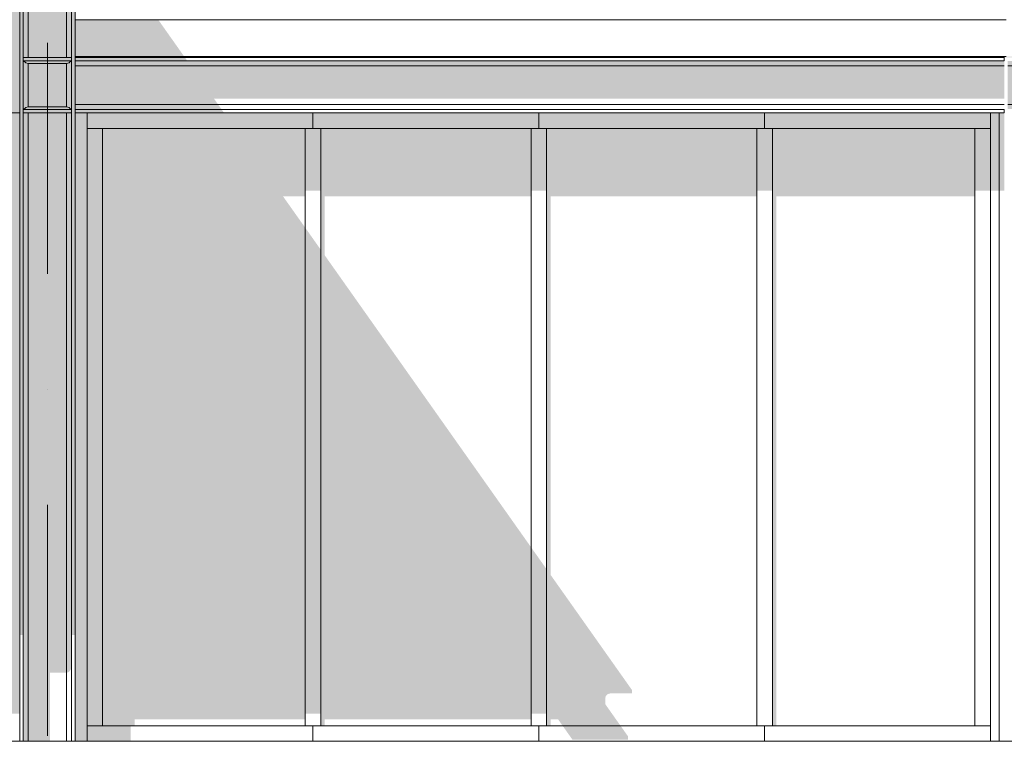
# Model space of a CAD drawing. Header units: millimetres. Extents: x -194 to 1012562, y 0 to 44349.
# Tile 17 of 97: x 48073 to 53403, y 12327 to 16291. Entities that reach past the tile are written whole.
import ezdxf
from ezdxf.enums import TextEntityAlignment as Align

# ---------------------------------------------------------------- set-up
doc = ezdxf.new("R2010")
doc.units = ezdxf.units.MM
doc.header["$MEASUREMENT"] = 0
doc.linetypes.add('streep-punt', pattern=[2500, 1250, -625, 0, -625])
for name, color, linetype in [('New_A-FLOR-____-OTLN.IFC Model', 7, 'Continuous'), ('New_A-GLAZ-CURT-OTLN.IFC Model', 7, 'Continuous'), ('New_A-GLAZ-CURT-OTLN.IFC Model 2D arcering', 7, 'Continuous'), ('New_A-GLAZ-CWMG-OTLN.IFC Model', 7, 'Continuous'), ('New_A-GLAZ-CWMG-OTLN.IFC Model 2D arcering', 7, 'Continuous'), ('New_A-ROOF-____-OTLN.IFC Model', 7, 'Continuous'), ('New_A-ROOF-____-OTLN.IFC Model 2D arcering', 7, 'Continuous'), ('New_A-WALL-____-OTLN.IFC Model', 7, 'Continuous'), ('New_A-WALL-____-OTLN.IFC Model 2D arcering', 7, 'Continuous'), ('New_I-WALL-____-OTLN.IFC Model', 7, 'Continuous'), ('New_I-WALL-____-OTLN.IFC Model 2D arcering', 7, 'Continuous'), ('New_S-BEAM-____-OTLN.IFC Model', 7, 'Continuous'), ('New_S-BEAM-____-OTLN.IFC Model 2D arcering', 7, 'Continuous'), ('New_S-COLS-____-OTLN.IFC Model', 7, 'Continuous'), ('New_S-COLS-____-OTLN.IFC Model 2D arcering', 7, 'Continuous'), ('Stramien', 7, 'Continuous')]:
    doc.layers.add(name, color=color, linetype=linetype)
doc.styles.add('GENERATED_STYLE_1', font='arial.ttf')

# ---------------------------------------------------------------- blocks, each defined once
blk = doc.blocks.new('Section Element_324_7', base_point=(76178.8, 8236.6))
at = {"layer": 'New_A-GLAZ-CWMG-OTLN.IFC Model 2D arcering', "linetype": 'Continuous', "lineweight": 0, "true_color": 0x1e2122}
blk.add_hatch(color=250, dxfattribs=at).paths.add_polyline_path([(52063.4, 15702.6), (52063.4, 15366), (52147.4, 15366), (52147.4, 15702.6)])
at = {"layer": 'New_A-GLAZ-CWMG-OTLN.IFC Model', "color": 9, "linetype": 'Continuous', "lineweight": 0}
for p, q in [((52063.4, 15702.6), (52063.4, 12470.6)), ((52147.4, 15702.6), (52147.4, 12470.6))]:
    blk.add_line(p, q, dxfattribs=at)
blk = doc.blocks.new('Section Element_325_7', base_point=(76178.8, 8236.6))
at = {"layer": 'New_A-GLAZ-CWMG-OTLN.IFC Model 2D arcering', "linetype": 'Continuous', "lineweight": 0, "true_color": 0x1e2122}
blk.add_hatch(color=250, dxfattribs=at).paths.add_polyline_path([(51325, 12470.6), (51011.6, 12470.6), (51064.9, 12395.3), (51364.9, 12395.3), (51364.9, 12414.3)])
at = {"layer": 'New_A-GLAZ-CWMG-OTLN.IFC Model', "color": 9, "linetype": 'Continuous', "lineweight": 0}
blk.add_line((50924.9, 12470.6), (52105.4, 12470.6), dxfattribs=at)
blk = doc.blocks.new('Section Element_326_7', base_point=(76178.8, 8236.6))
at = {"layer": 'New_A-GLAZ-CWMG-OTLN.IFC Model 2D arcering', "linetype": 'Continuous', "lineweight": 0, "true_color": 0x1e2122}
blk.add_hatch(color=250, dxfattribs=at).paths.add_polyline_path([(48437.9, 12470.6), (48437.9, 12386.6), (48673.9, 12386.6), (48673.9, 12470.6)])
at = {"layer": 'New_A-GLAZ-CWMG-OTLN.IFC Model', "color": 9, "linetype": 'Continuous', "lineweight": 0}
blk.add_line((48521.9, 12470.6), (49618.4, 12470.6), dxfattribs=at)
blk = doc.blocks.new('Section Element_327_7', base_point=(76178.8, 8236.6))
at = {"layer": 'New_A-GLAZ-CWMG-OTLN.IFC Model 2D arcering', "linetype": 'Continuous', "lineweight": 0, "true_color": 0x1e2122}
blk.add_hatch(color=250, dxfattribs=at).paths.add_polyline_path([(50882.9, 15702.6), (50882.9, 15786.6), (49660.4, 15786.6), (49660.4, 15702.6)])
at = {"layer": 'New_A-GLAZ-CWMG-OTLN.IFC Model', "color": 9, "linetype": 'Continuous', "lineweight": 0}
blk.add_line((50840.9, 15702.6), (49702.4, 15702.6), dxfattribs=at)
blk = doc.blocks.new('Section Element_328_7', base_point=(76178.8, 8236.6))
at = {"layer": 'New_A-GLAZ-CWMG-OTLN.IFC Model 2D arcering', "linetype": 'Continuous', "lineweight": 0, "true_color": 0x1e2122}
for points in [[(49702.4, 15702.6), (49618.4, 15702.6), (49618.4, 15366), (49702.4, 15366)], [(49618.4, 12535.3), (49702.4, 12535.3), (49702.4, 15046.4), (49618.4, 15165.2)]]:
    blk.add_hatch(color=250, dxfattribs=at).paths.add_polyline_path(points)
at = {"layer": 'New_A-GLAZ-CWMG-OTLN.IFC Model', "color": 9, "linetype": 'Continuous', "lineweight": 0}
for p, q in [((49618.4, 15702.6), (49618.4, 12470.6)), ((49702.4, 15702.6), (49660.4, 15702.6)), ((49702.4, 15702.6), (49702.4, 12470.6)), ((49660.4, 12470.6), (49618.4, 12470.6))]:
    blk.add_line(p, q, dxfattribs=at)
blk = doc.blocks.new('Section Element_329_7', base_point=(76178.8, 8236.6))
at = {"layer": 'New_A-GLAZ-CWMG-OTLN.IFC Model 2D arcering', "linetype": 'Continuous', "lineweight": 0, "true_color": 0x1e2122}
blk.add_hatch(color=250, dxfattribs=at).paths.add_polyline_path([(52105.4, 15702.6), (52105.4, 15786.6), (50882.9, 15786.6), (50882.9, 15702.6)])
at = {"layer": 'New_A-GLAZ-CWMG-OTLN.IFC Model', "color": 9, "linetype": 'Continuous', "lineweight": 0}
for p, q in [((50882.9, 15702.6), (50882.9, 15786.6)), ((52105.4, 15702.6), (50924.9, 15702.6))]:
    blk.add_line(p, q, dxfattribs=at)
blk = doc.blocks.new('Section Element_330_7', base_point=(76178.8, 8236.6))
at = {"layer": 'New_A-GLAZ-CWMG-OTLN.IFC Model 2D arcering', "linetype": 'Continuous', "lineweight": 0, "true_color": 0x1e2122}
for points in [[(50924.9, 15702.6), (50840.9, 15702.6), (50840.9, 15366), (50924.9, 15366)], [(50840.9, 12535.3), (50924.9, 12535.3), (50924.9, 13317.5), (50840.9, 13436.3)]]:
    blk.add_hatch(color=250, dxfattribs=at).paths.add_polyline_path(points)
at = {"layer": 'New_A-GLAZ-CWMG-OTLN.IFC Model', "color": 9, "linetype": 'Continuous', "lineweight": 0}
for p, q in [((50924.9, 15702.6), (50840.9, 15702.6)), ((50840.9, 15702.6), (50840.9, 12470.6)), ((50924.9, 15702.6), (50924.9, 12470.6)), ((50924.9, 12470.6), (50882.9, 12470.6))]:
    blk.add_line(p, q, dxfattribs=at)
blk = doc.blocks.new('Section Element_331_7', base_point=(76178.8, 8236.6))
at = {"layer": 'New_A-GLAZ-CWMG-OTLN.IFC Model', "color": 9, "linetype": 'Continuous', "lineweight": 0}
for p, q in [((49660.4, 12470.6), (49660.4, 12386.6)), ((49660.4, 12470.6), (50882.9, 12470.6)), ((50882.9, 12470.6), (50882.9, 12386.6))]:
    blk.add_line(p, q, dxfattribs=at)
blk = doc.blocks.new('Section Element_332_7', base_point=(76178.8, 8236.6))
at = {"layer": 'New_A-GLAZ-CWMG-OTLN.IFC Model 2D arcering', "linetype": 'Continuous', "lineweight": 0, "true_color": 0x1e2122}
blk.add_hatch(color=250, dxfattribs=at).paths.add_polyline_path([(49660.4, 15702.6), (49660.4, 15786.6), (48437.9, 15786.6), (48437.9, 15702.6)])
at = {"layer": 'New_A-GLAZ-CWMG-OTLN.IFC Model', "color": 9, "linetype": 'Continuous', "lineweight": 0}
for q in [(49660.4, 15786.6), (48521.9, 15702.6)]:
    blk.add_line((49660.4, 15702.6), q, dxfattribs=at)
blk = doc.blocks.new('Section Element_333_7', base_point=(76178.8, 8236.6))
at = {"layer": 'New_A-GLAZ-CWMG-OTLN.IFC Model 2D arcering', "linetype": 'Continuous', "lineweight": 0, "true_color": 0x1e2122}
blk.add_hatch(color=250, dxfattribs=at).paths.add_polyline_path([(48521.9, 15702.6), (48437.9, 15702.6), (48437.9, 12470.6), (48521.9, 12470.6)])
at = {"layer": 'New_A-GLAZ-CWMG-OTLN.IFC Model', "color": 9, "linetype": 'Continuous', "lineweight": 0}
for p, q in [((48521.9, 15702.6), (48437.9, 15702.6)), ((48521.9, 15702.6), (48521.9, 12470.6)), ((48521.9, 12470.6), (48437.9, 12470.6))]:
    blk.add_line(p, q, dxfattribs=at)
blk = doc.blocks.new('Section Element_334_7', base_point=(76178.8, 8236.6))
at = {"layer": 'New_A-GLAZ-CWMG-OTLN.IFC Model', "color": 9, "linetype": 'Continuous', "lineweight": 0}
for q in [(52105.4, 12386.6), (53243.9, 12470.6)]:
    blk.add_line((52105.4, 12470.6), q, dxfattribs=at)
blk = doc.blocks.new('Section Element_335_7', base_point=(76178.8, 8236.6))
at = {"layer": 'New_A-GLAZ-CWMG-OTLN.IFC Model 2D arcering', "linetype": 'Continuous', "lineweight": 0, "true_color": 0x1e2122}
blk.add_hatch(color=250, dxfattribs=at).paths.add_polyline_path([(53243.9, 15702.6), (53243.9, 15366), (53327.9, 15366), (53327.9, 15702.6)])
at = {"layer": 'New_A-GLAZ-CWMG-OTLN.IFC Model', "color": 9, "linetype": 'Continuous', "lineweight": 0}
for q in [(53243.9, 15702.6), (53327.9, 12470.6)]:
    blk.add_line((53243.9, 12470.6), q, dxfattribs=at)
blk = doc.blocks.new('Section Element_336_7', base_point=(76178.8, 8236.6))
at = {"layer": 'New_A-GLAZ-CWMG-OTLN.IFC Model 2D arcering', "linetype": 'Continuous', "lineweight": 0, "true_color": 0x1e2122}
blk.add_hatch(color=250, dxfattribs=at).paths.add_polyline_path([(53327.9, 15786.6), (52105.4, 15786.6), (52105.4, 15702.6), (53327.9, 15702.6)])
at = {"layer": 'New_A-GLAZ-CWMG-OTLN.IFC Model', "color": 9, "linetype": 'Continuous', "lineweight": 0}
for p, q in [((52105.4, 15702.6), (52105.4, 15786.6)), ((53327.9, 15702.6), (52105.4, 15702.6))]:
    blk.add_line(p, q, dxfattribs=at)
blk = doc.blocks.new('Section Element_377_7', base_point=(76178.8, 8236.6))
at = {"layer": 'New_A-FLOR-____-OTLN.IFC Model', "color": 1, "linetype": 'Continuous', "lineweight": 0}
blk.add_line((26652.9, 12386.6), (53796.9, 12386.6), dxfattribs=at)
blk = doc.blocks.new('Section Element_390_7', base_point=(76178.8, 8236.6))
at = {"layer": 'New_S-COLS-____-OTLN.IFC Model 2D arcering', "linetype": 'Continuous', "lineweight": 0, "true_color": 0x1e2122}
for points in [[(48072.9, 16626.6), (48072.9, 12960.9), (48091.9, 12960.9), (48091.9, 16626.6)], [(48091.9, 16626.6), (48091.9, 16086.6), (48095.5, 16086.6), (48095.5, 16626.6)], [(48095.5, 16626.6), (48095.5, 16086.6), (48105.4, 16086.6), (48105.4, 16626.6)], [(48118.9, 16626.6), (48105.4, 16626.6), (48105.4, 16086.6), (48118.9, 16086.6)], [(48118.9, 16086.6), (48326.9, 16086.6), (48326.9, 16626.6), (48118.9, 16626.6)], [(48326.9, 16086.6), (48340.4, 16086.6), (48340.4, 16626.6), (48326.9, 16626.6)], [(48340.4, 16626.6), (48340.4, 16086.6), (48350.2, 16086.6), (48350.2, 16626.6)], [(48350.2, 16086.6), (48353.9, 16086.6), (48353.9, 16626.6), (48350.2, 16626.6)], [(48353.9, 16626.6), (48353.9, 12960.9), (48372.9, 12960.9), (48372.9, 16626.6)], [(48091.9, 15805.6), (48092.8, 15805.6), (48095.5, 15808.2), (48095.5, 16064.9), (48092.8, 16067.6), (48091.9, 16067.6)], [(48095.5, 16064.9), (48095.5, 15808.2), (48099.1, 15809.2), (48105.4, 15815.5), (48105.4, 16057.7), (48099.1, 16064)], [(48105.4, 15815.5), (48118.9, 15819.1), (48118.9, 16054.1), (48105.4, 16057.7)], [(48118.9, 15819.1), (48326.9, 15819.1), (48326.9, 16054.1), (48118.9, 16054.1)], [(48326.9, 15819.1), (48340.4, 15815.5), (48340.4, 16057.7), (48326.9, 16054.1)], [(48340.4, 15815.5), (48346.6, 15809.2), (48350.2, 15808.2), (48350.2, 16064.9), (48346.6, 16064), (48340.4, 16057.7)], [(48350.2, 16064.9), (48350.2, 15808.2), (48352.9, 15805.6), (48353.9, 15805.6), (48353.9, 16067.6), (48352.9, 16067.6)], [(48091.9, 12386.6), (48095.5, 12386.6), (48095.5, 15786.6), (48091.9, 15786.6)], [(48095.5, 15786.6), (48095.5, 12386.6), (48105.4, 12386.6), (48105.4, 15786.6)], [(48105.4, 15786.6), (48105.4, 12386.6), (48118.9, 12386.6), (48118.9, 15786.6)], [(48118.9, 12386.6), (48236.4, 12386.6), (48236.4, 12756.6), (48326.9, 12756.6), (48326.9, 15786.6), (48118.9, 15786.6)], [(48326.9, 12756.6), (48340.4, 12761.7), (48340.4, 15786.6), (48326.9, 15786.6)], [(48350.2, 15786.6), (48340.4, 15786.6), (48340.4, 12761.7), (48350.2, 12775.7)], [(48353.9, 15786.6), (48350.2, 15786.6), (48350.2, 12775.7), (48353.9, 12794.8)]]:
    blk.add_hatch(color=250, dxfattribs=at).paths.add_polyline_path(points)
at = {"layer": 'New_S-COLS-____-OTLN.IFC Model', "color": 1, "linetype": 'Continuous', "lineweight": 0}
for p, q in [((48072.9, 12386.6), (48072.9, 16626.6)), ((48091.9, 12386.6), (48091.9, 16626.6)), ((48118.9, 16086.6), (48118.9, 16626.6)), ((48326.9, 16086.6), (48326.9, 16626.6)), ((48353.9, 12386.6), (48353.9, 16626.6)), ((48372.9, 12386.6), (48372.9, 16626.6)), ((48118.9, 15819.1), (48118.9, 16054.1)), ((48326.9, 15819.1), (48326.9, 16054.1)), ((48118.9, 12386.6), (48118.9, 15786.6)), ((48326.9, 12386.6), (48326.9, 15786.6))]:
    blk.add_line(p, q, dxfattribs=at)
blk = doc.blocks.new('Section Element_393_7', base_point=(76178.8, 8236.6))
at = {"layer": 'New_I-WALL-____-OTLN.IFC Model 2D arcering', "linetype": 'Continuous', "lineweight": 0, "true_color": 0x1e2122}
blk.add_hatch(color=250, dxfattribs=at).paths.add_polyline_path([(53374.9, 15786.6), (53374.9, 15366), (53402.9, 15366), (53402.9, 15786.6)])
blk = doc.blocks.new('Section Element_408_7', base_point=(76178.8, 8236.6))
at = {"layer": 'New_A-ROOF-____-OTLN.IFC Model 2D arcering', "linetype": 'Continuous', "lineweight": 0, "true_color": 0x1e2122}
blk.add_hatch(color=250, dxfattribs=at).paths.add_polyline_path([(48372.9, 16290.6), (48372.9, 16090.6), (48964, 16090.6), (48822.6, 16290.6)])
at = {"layer": 'New_A-ROOF-____-OTLN.IFC Model', "color": 9, "linetype": 'Continuous', "lineweight": 0}
for p, q in [((53412.9, 16290.6), (48372.9, 16290.6)), ((48372.9, 16090.6), (53412.9, 16090.6))]:
    blk.add_line(p, q, dxfattribs=at)
blk = doc.blocks.new('Section Element_409_7', base_point=(76178.8, 8236.6))
at = {"layer": 'New_A-ROOF-____-OTLN.IFC Model 2D arcering', "linetype": 'Continuous', "lineweight": 0, "true_color": 0x1e2122}
for points in [[(48372.9, 16090.6), (48372.9, 16086.6), (53402.9, 16086.6), (53402.9, 16090.6)], [(53402.9, 16086.6), (55852.9, 16086.6), (55852.9, 16090.6), (53402.9, 16090.6)]]:
    blk.add_hatch(color=250, dxfattribs=at).paths.add_polyline_path(points)
at = {"layer": 'New_A-ROOF-____-OTLN.IFC Model', "color": 1, "linetype": 'Continuous', "lineweight": 0}
blk.add_line((53402.9, 16086.6), (53402.9, 16090.6), dxfattribs=at)
blk = doc.blocks.new('Section Element_411_7', base_point=(76178.8, 8236.6))
at = {"layer": 'New_A-WALL-____-OTLN.IFC Model 2D arcering', "linetype": 'Continuous', "lineweight": 0, "true_color": 0x1e2122}
for points in [[(48405.4, 12386.6), (48437.9, 12386.6), (48437.9, 15786.6), (48405.4, 15786.6)], [(53327.9, 15786.6), (53327.9, 15366), (53374.9, 15366), (53374.9, 15786.6)]]:
    blk.add_hatch(color=250, dxfattribs=at).paths.add_polyline_path(points)
at = {"layer": 'New_A-WALL-____-OTLN.IFC Model', "color": 2, "linetype": 'Continuous', "lineweight": 0}
blk.add_line((53374.9, 12386.6), (53374.9, 15786.6), dxfattribs=at)
blk = doc.blocks.new('Section Element_412_7', base_point=(76178.8, 8236.6))
at = {"layer": 'New_A-WALL-____-OTLN.IFC Model', "color": 1, "linetype": 'Continuous', "lineweight": 0}
for p, q in [((48437.9, 12386.6), (48437.9, 15786.6)), ((53327.9, 15786.6), (53327.9, 12386.6))]:
    blk.add_line(p, q, dxfattribs=at)
blk = doc.blocks.new('Section Element_413_7', base_point=(76178.8, 8236.6))
at = {"layer": 'New_A-WALL-____-OTLN.IFC Model 2D arcering', "linetype": 'Continuous', "lineweight": 0, "true_color": 0x1e2122}
for points in [[(48007.9, 15786.6), (48007.9, 12535.3), (48072.9, 12535.3), (48072.9, 15786.6)], [(48372.9, 12386.6), (48405.4, 12386.6), (48405.4, 15786.6), (48372.9, 15786.6)]]:
    blk.add_hatch(color=250, dxfattribs=at).paths.add_polyline_path(points)
at = {"layer": 'New_A-WALL-____-OTLN.IFC Model', "color": 2, "linetype": 'Continuous', "lineweight": 0}
for p in [(48072.9, 15786.6), (48007.9, 12386.6)]:
    blk.add_line(p, (48007.9, 15786.6), dxfattribs=at)
blk = doc.blocks.new('Section Element_415_7', base_point=(76178.8, 8236.6))
at = {"layer": 'New_A-WALL-____-OTLN.IFC Model 2D arcering', "linetype": 'Continuous', "lineweight": 0, "true_color": 0x1e2122}
blk.add_hatch(color=250, dxfattribs=at).paths.add_polyline_path([(48072.9, 15786.6), (48072.9, 16626.6), (48007.9, 16626.6), (48007.9, 15786.6)])
at = {"layer": 'New_A-WALL-____-OTLN.IFC Model', "color": 9, "linetype": 'Continuous', "lineweight": 0}
blk.add_line((48007.9, 16626.6), (48072.9, 16626.6), dxfattribs=at)
blk = doc.blocks.new('Section Element_424_7', base_point=(76178.8, 8236.6))
at = {"layer": 'New_S-BEAM-____-OTLN.IFC Model 2D arcering', "linetype": 'Continuous', "lineweight": 0, "true_color": 0x1e2122}
for points in [[(48091.9, 16067.6), (48353.9, 16067.6), (48353.9, 16086.6), (48091.9, 16086.6)], [(48346.6, 16064), (48350.2, 16064.9), (48352.9, 16067.6), (48092.8, 16067.6), (48095.5, 16064.9), (48099.1, 16064)], [(48326.9, 16054.1), (48340.4, 16057.7), (48346.6, 16064), (48099.1, 16064), (48105.4, 16057.7), (48118.9, 16054.1)], [(48372.9, 16086.6), (48372.9, 16067.6), (48980.3, 16067.6), (48966.8, 16086.6)], [(48372.9, 16064), (53402.9, 16064), (53402.9, 16067.6), (48372.9, 16067.6)], [(48372.9, 16064), (48372.9, 16054.1), (53402.9, 16054.1), (53402.9, 16064)], [(53402.9, 16054.1), (48372.9, 16054.1), (48372.9, 16040.6), (53402.9, 16040.6)], [(53421.9, 16066.6), (53421.9, 16064), (53533.9, 16064), (53524.1, 16066.6)], [(53533.9, 16064), (53421.9, 16064), (53421.9, 16054.1), (53543.7, 16054.1)], [(53543.7, 16054.1), (53421.9, 16054.1), (53421.9, 16040.6), (53547.4, 16040.6)], [(48372.9, 15832.6), (49146.4, 15832.6), (49124.8, 15863.2), (53402.9, 15863.2), (53402.9, 16040.6), (48372.9, 16040.6)], [(53547.4, 16040.6), (53421.9, 16040.6), (53421.9, 15832.6), (53547.4, 15832.6)], [(48372.9, 15832.6), (48372.9, 15819.1), (49156, 15819.1), (49146.4, 15832.6)], [(53421.9, 15832.6), (53421.9, 15819.1), (53543.7, 15819.1), (53547.4, 15832.6)], [(48091.9, 15786.6), (48353.9, 15786.6), (48353.9, 15805.6), (48091.9, 15805.6)], [(48352.9, 15805.6), (48350.2, 15808.2), (48346.6, 15809.2), (48099.1, 15809.2), (48095.5, 15808.2), (48092.8, 15805.6)], [(48346.6, 15809.2), (48340.4, 15815.5), (48326.9, 15819.1), (48118.9, 15819.1), (48105.4, 15815.5), (48099.1, 15809.2)], [(48372.9, 15819.1), (48372.9, 15809.2), (49163, 15809.2), (49156, 15819.1)], [(48372.9, 15809.2), (48372.9, 15805.6), (49165.5, 15805.6), (49163, 15809.2)], [(48372.9, 15786.6), (49179, 15786.6), (49165.5, 15805.6), (48372.9, 15805.6)], [(53421.9, 15819.1), (53421.9, 15809.2), (53533.9, 15809.2), (53543.7, 15819.1)], [(53421.9, 15809.2), (53421.9, 15806.6), (53524.1, 15806.6), (53533.9, 15809.2)]]:
    blk.add_hatch(color=250, dxfattribs=at).paths.add_polyline_path(points)
at = {"layer": 'New_S-BEAM-____-OTLN.IFC Model', "color": 1, "linetype": 'Continuous', "lineweight": 0}
for p, q in [((48353.9, 16086.6), (48091.9, 16086.6)), ((48353.9, 16067.6), (48091.9, 16067.6)), ((48092.8, 16067.6), (48095.5, 16064.9)), ((48099.1, 16064), (48095.5, 16064.9)), ((48099.1, 16064), (48105.4, 16057.7)), ((48105.4, 16057.7), (48118.9, 16054.1)), ((48118.9, 16054.1), (48326.9, 16054.1)), ((48326.9, 16054.1), (48340.4, 16057.7)), ((48340.4, 16057.7), (48346.6, 16064)), ((48346.6, 16064), (48350.2, 16064.9)), ((48350.2, 16064.9), (48352.9, 16067.6)), ((53402.9, 16086.6), (48372.9, 16086.6)), ((53402.9, 16067.6), (48372.9, 16067.6)), ((53402.9, 16067.6), (53402.9, 16086.6)), ((53533.9, 16064), (53524.1, 16066.6)), ((53543.7, 16054.1), (53533.9, 16064)), ((53547.4, 16040.6), (53543.7, 16054.1)), ((53581.6, 16066.6), (53571.9, 16064)), ((53402.9, 16040.6), (48372.9, 16040.6)), ((53547.4, 16040.6), (53421.9, 16040.6)), ((53547.4, 15832.6), (53547.4, 16040.6)), ((53402.9, 15832.6), (48372.9, 15832.6)), ((53547.4, 15832.6), (53421.9, 15832.6)), ((53543.7, 15819.1), (53547.4, 15832.6)), ((48353.9, 15805.6), (48091.9, 15805.6)), ((48353.9, 15786.6), (48091.9, 15786.6)), ((48095.5, 15808.2), (48092.8, 15805.6)), ((48099.1, 15809.2), (48095.5, 15808.2)), ((48105.4, 15815.5), (48099.1, 15809.2)), ((48118.9, 15819.1), (48105.4, 15815.5)), ((48326.9, 15819.1), (48118.9, 15819.1)), ((48340.4, 15815.5), (48326.9, 15819.1)), ((48346.6, 15809.2), (48340.4, 15815.5)), ((48346.6, 15809.2), (48350.2, 15808.2)), ((48352.9, 15805.6), (48350.2, 15808.2)), ((53402.9, 15805.6), (48372.9, 15805.6)), ((53402.9, 15786.6), (48372.9, 15786.6)), ((53402.9, 15786.6), (53402.9, 15805.6)), ((53524.1, 15806.6), (53533.9, 15809.2)), ((53533.9, 15809.2), (53543.7, 15819.1)), ((53571.9, 15809.2), (53581.6, 15806.6))]:
    blk.add_line(p, q, dxfattribs=at)
at = {"layer": 'New_S-BEAM-____-OTLN.IFC Model', "color": 9, "linetype": 'Continuous', "lineweight": 0}
for p, q in [((53558.4, 16040.6), (53562, 16054.1)), ((53571.9, 16064), (53562, 16054.1)), ((53558.4, 15832.6), (53558.4, 16040.6)), ((53562, 15819.1), (53558.4, 15832.6)), ((53571.9, 15809.2), (53562, 15819.1))]:
    blk.add_line(p, q, dxfattribs=at)
blk = doc.blocks.new('Section Element_434_7', base_point=(76178.8, 8236.6))
at = {"layer": 'New_A-GLAZ-CURT-OTLN.IFC Model 2D arcering', "linetype": 'Continuous', "lineweight": 0, "true_color": 0x1e2122}
blk.add_hatch(color=250, dxfattribs=at).paths.add_polyline_path([(49618.4, 15702.6), (48521.9, 15702.6), (48521.9, 12470.6), (48695.9, 12470.6), (48695.9, 12504.2), (49618.4, 12504.2), (49618.4, 15165.2), (49498.3, 15334.9), (49618.4, 15334.9)])
blk = doc.blocks.new('Section Element_435_7', base_point=(76178.8, 8236.6))
at = {"layer": 'New_A-GLAZ-CURT-OTLN.IFC Model 2D arcering', "linetype": 'Continuous', "lineweight": 0, "true_color": 0x1e2122}
blk.add_hatch(color=250, dxfattribs=at).paths.add_polyline_path([(50840.9, 15702.6), (49702.4, 15702.6), (49702.4, 12470.6), (49724.4, 12470.6), (49724.4, 12504.2), (50840.9, 12504.2), (50840.9, 13436.3), (49724.4, 15015.3), (49724.4, 15334.9), (50840.9, 15334.9)])
blk = doc.blocks.new('Section Element_436_7', base_point=(76178.8, 8236.6))
at = {"layer": 'New_A-GLAZ-CURT-OTLN.IFC Model 2D arcering', "linetype": 'Continuous', "lineweight": 0, "true_color": 0x1e2122}
blk.add_hatch(color=250, dxfattribs=at).paths.add_polyline_path([(52147.4, 15702.6), (52147.4, 12470.6), (52169.4, 12470.6), (52169.4, 15334.9), (53243.9, 15334.9), (53243.9, 15702.6)])
blk = doc.blocks.new('Section Element_437_7', base_point=(76178.8, 8236.6))
at = {"layer": 'New_A-GLAZ-CURT-OTLN.IFC Model 2D arcering', "linetype": 'Continuous', "lineweight": 0, "true_color": 0x1e2122}
blk.add_hatch(color=250, dxfattribs=at).paths.add_polyline_path([(52063.4, 15702.6), (50924.9, 15702.6), (50924.9, 12470.6), (50946.9, 12470.6), (50946.9, 12504.2), (50987.9, 12504.2), (51011.6, 12470.6), (51325, 12470.6), (51242.4, 12587.5), (51242.4, 12618.2), (51246, 12631.7), (51255.9, 12641.5), (51269.4, 12645.2), (51386.9, 12645.2), (51386.9, 12664.2), (50946.9, 13286.4), (50946.9, 15334.9), (52063.4, 15334.9)])
blk = doc.blocks.new('Standard grid marker[6]_7', base_point=(48222.9, 34666.6))
at = {"layer": 'Stramien', "color": 1, "linetype": 'streep-punt', "lineweight": 0}
blk.add_line((48222.9, 33666.6), (48222.9, 4836.6), dxfattribs=at)
at = {"layer": 'Stramien', "color": 2, "lineweight": 0, "style": 'GENERATED_STYLE_1'}
blk.add_attdef('AC_MarkerText_1', text='', height=350, rotation=360, dxfattribs=at).set_placement((48222.9, 3511.6), align=Align.TOP_CENTER)

msp = doc.modelspace()

# ---------------------------------------------------------------- block references
at = {"layer": 'New_A-FLOR-____-OTLN.IFC Model', "lineweight": 0}
msp.add_blockref('Section Element_377_7', (76178.8, 8236.6), dxfattribs=at)
at = {"layer": 'New_A-GLAZ-CURT-OTLN.IFC Model', "lineweight": 0}
for name in ['Section Element_434_7', 'Section Element_435_7', 'Section Element_437_7', 'Section Element_436_7']:
    msp.add_blockref(name, (76178.8, 8236.6), dxfattribs=at)
at = {"layer": 'New_A-GLAZ-CWMG-OTLN.IFC Model', "lineweight": 0}
for name in ['Section Element_332_7', 'Section Element_327_7', 'Section Element_329_7', 'Section Element_336_7', 'Section Element_333_7', 'Section Element_328_7', 'Section Element_330_7', 'Section Element_324_7', 'Section Element_335_7', 'Section Element_326_7', 'Section Element_331_7', 'Section Element_325_7', 'Section Element_334_7']:
    msp.add_blockref(name, (76178.8, 8236.6), dxfattribs=at)
at = {"layer": 'New_A-ROOF-____-OTLN.IFC Model', "lineweight": 0}
for name in ['Section Element_408_7', 'Section Element_409_7']:
    msp.add_blockref(name, (76178.8, 8236.6), dxfattribs=at)
at = {"layer": 'New_A-WALL-____-OTLN.IFC Model', "lineweight": 0}
for name in ['Section Element_415_7', 'Section Element_413_7', 'Section Element_411_7', 'Section Element_412_7']:
    msp.add_blockref(name, (76178.8, 8236.6), dxfattribs=at)
at = {"layer": 'New_I-WALL-____-OTLN.IFC Model', "lineweight": 0}
msp.add_blockref('Section Element_393_7', (76178.8, 8236.6), dxfattribs=at)
at = {"layer": 'New_S-BEAM-____-OTLN.IFC Model', "lineweight": 0}
msp.add_blockref('Section Element_424_7', (76178.8, 8236.6), dxfattribs=at)
at = {"layer": 'New_S-COLS-____-OTLN.IFC Model', "lineweight": 0}
msp.add_blockref('Section Element_390_7', (76178.8, 8236.6), dxfattribs=at)
at = {"layer": 'Stramien', "color": 1, "linetype": 'Continuous', "lineweight": 0}
msp.add_blockref('Standard grid marker[6]_7', (48222.9, 34666.6), dxfattribs=at)

doc.saveas('drawing.dxf')
